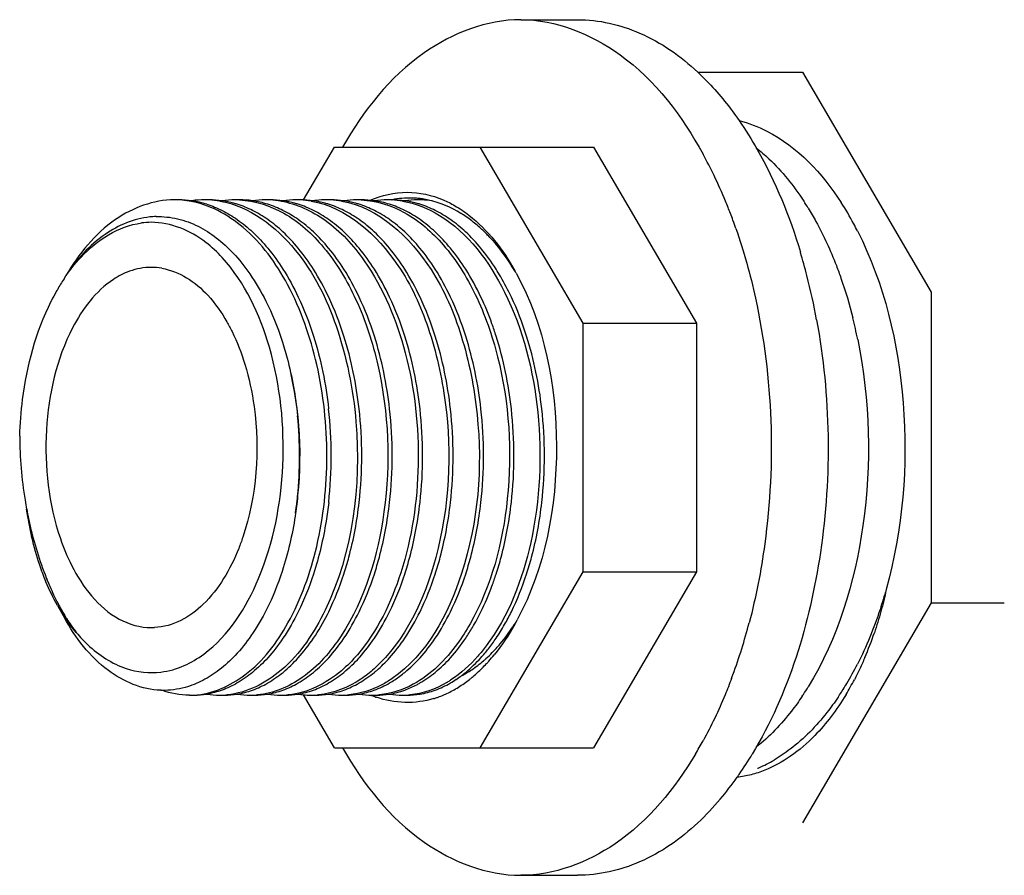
# Model space of a CAD drawing. Header units: millimetres. Extents: x 0 to 297, y 0 to 210.
# Tile 19 of 24: x 201.968 to 202.624, y 172.968 to 173.538. Entities that reach past the tile are written whole.
import ezdxf

# ---------------------------------------------------------------- set-up
doc = ezdxf.new("R2010")
doc.units = ezdxf.units.MM
doc.header["$LTSCALE"] = 16.335
doc.layers.get('0').update_dxf_attribs({"linetype": 'CONTINUOUS'})
doc.layers.add('AXES_REF', color=7, linetype='CONTINUOUS')

msp = doc.modelspace()

# ---------------------------------------------------------------- linework, layer by layer
at = {"color": 7, "linetype": 'Continuous'}
for p, q in [((202.41999, 173.5029), (202.48976, 173.5029)), ((202.48976, 173.5029), (202.57544, 173.35645)), ((202.15743, 173.41781), (202.17796, 173.4529)), ((202.17796, 173.4529), (202.35059, 173.4529)), ((202.2749, 173.4529), (202.34344, 173.33574)), ((202.35059, 173.4529), (202.41913, 173.33574)), ((202.21621, 173.4179), (202.21641, 173.41794)), ((202.21621, 173.41785), (202.21641, 173.41789)), ((202.26248, 173.40875), (202.26229, 173.40887)), ((202.26247, 173.40874), (202.26229, 173.40887)), ((202.26387, 173.40781), (202.26381, 173.40785)), ((202.26388, 173.40786), (202.26382, 173.4079)), ((202.57544, 173.35645), (202.57544, 173.14935)), ((202.34344, 173.33574), (202.34344, 173.17006)), ((202.34344, 173.33574), (202.41913, 173.33574)), ((202.41913, 173.33574), (202.41913, 173.17006)), ((202.34344, 173.17006), (202.2749, 173.0529)), ((202.34344, 173.17006), (202.41913, 173.17006)), ((202.41913, 173.17006), (202.35059, 173.0529)), ((202.57544, 173.14935), (202.48976, 173.0029)), ((202.57544, 173.14935), (202.6241, 173.14935)), ((201.99354, 173.14772), (201.99817, 173.13947)), ((202.17796, 173.0529), (202.15732, 173.08817)), ((202.17796, 173.0529), (202.35059, 173.0529))]:
    msp.add_line(p, q, dxfattribs=at)
for centre, radius, start, end in [((202.07133, 173.35758), 0.06032, 87.20207, 90.00324), ((202.07425, 173.35704), 0.06086, 81.64258, 89.9759), ((202.07133, 173.35751), 0.06039, 86.42941, 87.20227), ((202.07126, 173.35673), 0.06117, 80.46641, 86.41439), ((202.09163, 173.35711), 0.06079, 90.02202, 98.06717), ((202.07379, 173.35431), 0.06363, 72.31982, 81.58966), ((202.0916, 173.35767), 0.06023, 87.19511, 89.99864), ((202.09453, 173.3571), 0.06079, 81.81514, 89.97657), ((202.09153, 173.35668), 0.06122, 80.40339, 87.17817), ((202.1119, 173.35709), 0.06081, 90.02335, 98.24866), ((202.09419, 173.3549), 0.06303, 74.65702, 81.79789), ((202.11188, 173.35767), 0.06023, 87.19511, 89.99864), ((202.1148, 173.35711), 0.06079, 81.87917, 89.97704), ((202.13218, 173.35708), 0.06082, 90.02362, 98.31093), ((202.11435, 173.35432), 0.06361, 72.36759, 81.83105), ((202.13215, 173.35767), 0.06023, 87.19511, 89.99864), ((202.13508, 173.3571), 0.06079, 81.81737, 89.9766), ((202.13208, 173.35668), 0.06122, 80.40339, 87.17817), ((202.15245, 173.35709), 0.06081, 90.02336, 98.25095), ((202.13474, 173.35488), 0.06304, 74.59793, 81.79949), ((202.15243, 173.35767), 0.06023, 87.19511, 89.99864), ((202.15236, 173.35668), 0.06122, 80.40339, 87.17817), ((202.15535, 173.3571), 0.06079, 81.8189, 89.97659), ((202.1728, 173.3565), 0.0614, 96.29806, 98.24118), ((202.15501, 173.35487), 0.06305, 74.55574, 81.80057), ((202.17271, 173.35733), 0.06057, 90.0116, 96.3036), ((202.1727, 173.35767), 0.06023, 87.19511, 89.99864), ((202.17563, 173.35711), 0.06079, 81.8195, 89.97659), ((202.17263, 173.35668), 0.06122, 80.40339, 87.17817), ((202.193, 173.35709), 0.06081, 90.02338, 98.2532), ((202.17528, 173.35487), 0.06306, 74.53795, 81.80098), ((202.19297, 173.35767), 0.06023, 87.19511, 89.99864), ((202.1959, 173.35711), 0.06079, 81.84084, 89.97675), ((202.21328, 173.35708), 0.06082, 90.02331, 98.27366), ((202.19545, 173.35431), 0.06362, 72.36937, 81.79341), ((202.21325, 173.35767), 0.06023, 87.19511, 89.99864), ((202.21618, 173.3571), 0.06079, 81.81624, 89.97662), ((202.21318, 173.35668), 0.06122, 80.40339, 87.17817), ((202.22808, 173.35887), 0.06021, 88.60742, 101.17579), ((202.23355, 173.35709), 0.06081, 90.02336, 98.24974), ((202.21584, 173.35489), 0.06304, 74.61714, 81.79853), ((202.22803, 173.35968), 0.0594, 84.62397, 88.5396), ((202.23352, 173.35767), 0.06023, 87.19511, 89.99864), ((202.22795, 173.35892), 0.06017, 81.77087, 84.62414), ((202.23347, 173.35678), 0.06113, 81.03495, 87.18205), ((202.23647, 173.35757), 0.06033, 85.91794, 89.99591), ((202.22779, 173.35783), 0.06127, 77.77299, 81.76527), ((202.09363, 173.35276), 0.06523, 72.45728, 74.67606), ((202.13417, 173.35273), 0.06526, 72.40855, 74.61743), ((202.15444, 173.35272), 0.06528, 72.40928, 74.57572), ((202.17472, 173.35272), 0.06528, 72.42372, 74.55818), ((202.21527, 173.35274), 0.06526, 72.4092, 74.63644), ((202.21017, 173.34107), 0.07801, 57.65031, 63.36736), ((202.06075, 173.3515), 0.05526, 91.57522, 95.86707), ((202.2068, 173.33566), 0.08439, 54.93401, 57.68305), ((202.22011, 173.34042), 0.08039, 57.06725, 58.20053), ((202.21806, 173.3373), 0.08413, 53.79552, 56.99689), ((202.21302, 173.33053), 0.09257, 48.11378, 53.75262), ((202.05614, 173.35122), 0.05168, 90.01768, 97.44528), ((202.20586, 173.32249), 0.10334, 44.12766, 48.13701), ((202.19964, 173.3164), 0.11204, 41.8439, 44.14816), ((202.1523, 173.28702), 0.15798, 30.22041, 32.3914), ((202.11099, 173.29059), 0.13545, 146.55406, 150.1392), ((202.13755, 173.27861), 0.17496, 25.20743, 30.17054), ((202.15334, 173.28927), 0.16613, 28.69497, 29.31997), ((202.1245, 173.28287), 0.15101, 150.69865, 153.27604), ((202.11842, 173.28623), 0.14406, 150.10895, 150.68307), ((202.09296, 173.26719), 0.20182, 19.74441, 25.20925), ((202.12998, 173.28006), 0.15717, 153.26005, 153.46041), ((202.07341, 173.25995), 0.22267, 17.56711, 19.79795), ((201.88705, 173.2469), 0.26778, 354.29652, 5.82045), ((201.89654, 173.24745), 0.2794, 353.60604, 6.42946), ((201.9168, 173.24745), 0.27942, 353.6122, 6.41819), ((201.93707, 173.24745), 0.27942, 353.61336, 6.41479), ((201.95734, 173.24745), 0.27943, 353.6131, 6.41055), ((201.97762, 173.24745), 0.27942, 353.58915, 6.38473), ((201.99788, 173.24745), 0.27943, 353.61318, 6.41007), ((202.01816, 173.24745), 0.27943, 353.61285, 6.41117), ((202.03844, 173.24745), 0.27942, 353.61105, 6.41398), ((202.41049, 173.29271), 0.44484, 189.69434, 190.48478), ((202.09066, 173.23193), 0.20508, 339.65028, 342.01046), ((202.34108, 173.31066), 0.38324, 202.50941, 203.0782), ((202.13778, 173.22376), 0.16215, 202.9877, 207.33273), ((202.1277, 173.21869), 0.15086, 207.3782, 207.87858), ((202.0989, 173.20676), 0.12077, 209.26445, 213.75311), ((202.12008, 173.21456), 0.1422, 207.84595, 211.63613), ((202.02575, 173.21655), 0.16548, 333.11328, 333.77483), ((202.13486, 173.2126), 0.15679, 329.46441, 333.82523), ((202.15336, 173.21353), 0.15879, 330.33585, 333.80229), ((202.09082, 173.20149), 0.11113, 213.80777, 214.44106), ((202.11286, 173.21021), 0.13377, 211.66986, 212.13357), ((202.10422, 173.20461), 0.12348, 212.06777, 217.41586), ((202.18331, 173.20807), 0.13584, 327.03585, 327.59296), ((202.18088, 173.20961), 0.13872, 327.59411, 328.47989), ((202.15212, 173.21719), 0.16752, 330.686, 331.81792), ((202.14987, 173.2038), 0.13938, 325.99778, 329.44672), ((202.1685, 173.20485), 0.14134, 326.0198, 330.35294), ((202.18486, 173.20706), 0.134, 326.65335, 327.03545), ((202.31705, 173.20461), 0.23297, 336.85376, 341.17884), ((202.07523, 173.19952), 0.13164, 325.72429, 325.96743), ((202.18241, 173.19551), 0.12459, 322.04205, 326.00896), ((202.20943, 173.18831), 0.10306, 315.63669, 319.99365), ((202.19301, 173.18724), 0.11113, 317.97896, 322.04126), ((202.21672, 173.18121), 0.09288, 312.04043, 315.62056), ((202.11625, 173.18343), 0.10537, 317.93421, 318.26599), ((202.22055, 173.17702), 0.0872, 310.65711, 312.01644), ((202.19653, 173.18607), 0.11316, 317.00273, 318.19229), ((202.19199, 173.19008), 0.11922, 318.20595, 320.84626), ((202.15031, 173.16933), 0.08563, 309.34973, 310.71138), ((202.17478, 173.16409), 0.07892, 303.38907, 309.40794), ((202.21347, 173.16646), 0.08193, 306.83896, 309.35145), ((202.23254, 173.16029), 0.06658, 296.83551, 300.08223), ((202.23045, 173.16388), 0.07073, 300.08516, 303.42548), ((202.20681, 173.17576), 0.09859, 311.87302, 312.3671), ((202.2023, 173.18059), 0.1052, 312.41253, 317.04372), ((202.17893, 173.15791), 0.07147, 300.02873, 303.33806), ((202.20093, 173.15494), 0.06804, 297.92471, 300.01324), ((202.21666, 173.15768), 0.07121, 300.4673, 302.45945), ((202.21564, 173.15929), 0.07312, 302.45371, 303.12721), ((202.21934, 173.15813), 0.07173, 300.02834, 303.70972), ((202.21644, 173.16249), 0.07698, 303.70617, 306.84432), ((202.2159, 173.16456), 0.08417, 302.09418, 308.20135), ((202.21166, 173.17009), 0.09113, 308.14482, 309.55303), ((202.209, 173.17329), 0.09529, 309.56013, 311.88326), ((202.35615, 173.1861), 0.18967, 328.97556, 332.39792), ((202.06422, 173.14422), 0.0531, 267.95346, 268.80365), ((202.22095, 173.15651), 0.07466, 295.3466, 302.09234), ((202.08146, 173.14059), 0.05269, 270.00166, 273.20519), ((202.08438, 173.14122), 0.05333, 270.03345, 279.3226), ((202.10177, 173.14125), 0.05335, 260.55549, 269.96586), ((202.10174, 173.14061), 0.05271, 270.00161, 273.20481), ((202.10172, 173.14099), 0.05309, 273.204, 275.30177), ((202.10466, 173.14123), 0.05333, 270.03352, 279.34532), ((202.12205, 173.14124), 0.05334, 260.57821, 269.96596), ((202.12201, 173.14061), 0.05271, 270.00161, 273.20481), ((202.12493, 173.14123), 0.05333, 270.0334, 279.33304), ((202.12199, 173.14099), 0.05309, 273.204, 275.30177), ((202.14232, 173.14124), 0.05335, 260.56646, 269.96597), ((202.14229, 173.14061), 0.05271, 270.00161, 273.20481), ((202.14227, 173.14099), 0.05309, 273.204, 275.30177), ((202.14521, 173.14123), 0.05333, 270.03343, 279.33546), ((202.16266, 173.14172), 0.05383, 260.582, 264.30621), ((202.16257, 173.14082), 0.05292, 264.30667, 269.99089), ((202.16256, 173.14061), 0.05271, 270.00161, 273.20481), ((202.16548, 173.14123), 0.05333, 270.03342, 279.33727), ((202.16254, 173.14099), 0.05309, 273.204, 275.30177), ((202.18287, 173.14124), 0.05335, 260.57083, 269.96601), ((202.18284, 173.14061), 0.05271, 270.00161, 273.20481), ((202.18282, 173.14099), 0.05309, 273.204, 275.30177), ((202.18576, 173.14121), 0.05332, 270.0324, 279.23511), ((202.20314, 173.14126), 0.05336, 260.47265, 269.96631), ((202.22898, 173.1504), 0.06788, 247.12534, 247.5344), ((202.22854, 173.14933), 0.06673, 247.52898, 249.86086), ((202.20311, 173.14061), 0.05271, 270.00161, 273.20481), ((202.22818, 173.14836), 0.06569, 249.86632, 250.12848), ((202.20603, 173.14123), 0.05333, 270.03338, 279.33253), ((202.20309, 173.14099), 0.05309, 273.204, 275.30177), ((202.22342, 173.14124), 0.05335, 260.56594, 269.96596), ((202.22339, 173.14061), 0.05271, 270.00161, 273.20481), ((202.22337, 173.14099), 0.05309, 273.204, 275.30177), ((202.22631, 173.14123), 0.05333, 270.03338, 279.3295), ((202.22523, 173.14676), 0.064, 287.31422, 288.1127), ((202.22494, 173.14762), 0.06491, 288.11519, 289.9441), ((202.22424, 173.14954), 0.06696, 289.95354, 293.40303), ((202.22327, 173.1518), 0.06941, 293.39585, 295.28238)]:
    msp.add_arc(centre, radius, start, end, dxfattribs=at)
at = {"color": 9, "linetype": 'Continuous'}
for centre, radius, start, end in [((201.92311, 173.24539), 0.23187, 351.01147, 351.13251), ((202.14017, 173.22716), 0.16569, 201.73299, 203.75376)]:
    msp.add_arc(centre, radius, start, end, dxfattribs=at)
at = {"color": 7, "linetype": 'Continuous'}
for points, knots in [([(202.07133, 173.4179), (202.0576, 173.4179), (202.02713, 173.40633), (202.00771, 173.38175), (201.99926, 173.36745)], [0, 0, 0, 0, 0.452522, 1, 1, 1, 1]), ([(202.11482, 173.41783), (202.12505, 173.41733), (202.14683, 173.41028), (202.17359, 173.38578), (202.19455, 173.35045), (202.21353, 173.29149), (202.21667, 173.2132), (202.19841, 173.15184), (202.18245, 173.12746)], [0, 0, 0, 0, 0.090922, 0.19472, 0.315783, 0.451903, 0.741195, 1, 1, 1, 1]), ([(202.19592, 173.41783), (202.20584, 173.41734), (202.2269, 173.41072), (202.2531, 173.38757), (202.27394, 173.354), (202.29348, 173.29746), (202.29831, 173.22102), (202.28261, 173.16055), (202.26835, 173.13536)], [0, 0, 0, 0, 0.090579, 0.193402, 0.312907, 0.447379, 0.735787, 1, 1, 1, 1]), ([(202.22643, 173.4229), (202.2346, 173.4229), (202.2458, 173.42043), (202.25568, 173.41544), (202.25818, 173.414)], [0, 0, 0, 0, 0.738877, 1, 1, 1, 1]), ([(202.08441, 173.08798), (202.09658, 173.08866), (202.12316, 173.10054), (202.15087, 173.13775), (202.16891, 173.18851), (202.17514, 173.24744), (202.16883, 173.30709), (202.1504, 173.35997), (202.12182, 173.40001), (202.09451, 173.41486), (202.08139, 173.41706)], [0, 0, 0, 0, 0.090835, 0.202454, 0.33763, 0.487999, 0.640336, 0.781116, 0.900916, 1, 1, 1, 1]), ([(202.10174, 173.41704), (202.12142, 173.41372), (202.1557, 173.38737), (202.18245, 173.3322), (202.19887, 173.25013), (202.19022, 173.18271), (202.17181, 173.14459)], [0, 0, 0, 0, 0.193411, 0.378791, 0.589779, 1, 1, 1, 1]), ([(202.14229, 173.41704), (202.15289, 173.41525), (202.17485, 173.40507), (202.20593, 173.37071), (202.2291, 173.31417), (202.2369, 173.24216), (202.22671, 173.17232), (202.20671, 173.13049), (202.19329, 173.11485)], [0, 0, 0, 0, 0.093043, 0.20116, 0.394621, 0.610894, 0.821552, 1, 1, 1, 1]), ([(202.16256, 173.41704), (202.1862, 173.41305), (202.21941, 173.38275), (202.24243, 173.33171), (202.25724, 173.26574), (202.25319, 173.18511), (202.2255, 173.12433), (202.20449, 173.10554)], [0, 0, 0, 0, 0.20127, 0.330586, 0.47352, 0.763283, 1, 1, 1, 1]), ([(202.18284, 173.41704), (202.20749, 173.41288), (202.24179, 173.38024), (202.26454, 173.32635), (202.27809, 173.25741), (202.27172, 173.17554), (202.23948, 173.11477), (202.21645, 173.09899)], [0, 0, 0, 0, 0.204258, 0.336402, 0.481924, 0.771944, 1, 1, 1, 1]), ([(202.0551, 173.40646), (202.04448, 173.40537), (202.02196, 173.39583), (202.00627, 173.37789), (201.99927, 173.36743)], [0, 0, 0, 0, 0.458914, 1, 1, 1, 1]), ([(202.24805, 173.40755), (202.26705, 173.39589), (202.29854, 173.35313), (202.31759, 173.27552), (202.31393, 173.19293), (202.29409, 173.14069), (202.27907, 173.12068)], [0, 0, 0, 0, 0.214474, 0.480968, 0.759329, 1, 1, 1, 1]), ([(201.99797, 173.36524), (202.00137, 173.37038), (202.01428, 173.38741), (202.03422, 173.40048), (202.04944, 173.40246)], [0, 0, 0, 0, 0.286227, 1, 1, 1, 1]), ([(202.10331, 173.37937), (202.09995, 173.38303), (202.08706, 173.39531), (202.069, 173.4029), (202.05612, 173.4029)], [0, 0, 0, 0, 0.278492, 1, 1, 1, 1]), ([(202.09097, 173.11523), (202.10765, 173.12757), (202.13375, 173.16912), (202.14738, 173.24153), (202.13991, 173.31663), (202.1185, 173.36281), (202.10331, 173.37937)], [0, 0, 0, 0, 0.217624, 0.487082, 0.764283, 1, 1, 1, 1]), ([(202.29906, 173.36904), (202.318, 173.33444), (202.33355, 173.2537), (202.31845, 173.17293), (202.29977, 173.13808)], [0, 0, 0, 0, 0.499354, 1, 1, 1, 1]), ([(201.96848, 173.2605), (201.96872, 173.26864), (201.97111, 173.29938), (201.97923, 173.32997), (201.98937, 173.35029)], [0, 0, 0, 0, 0.263901, 1, 1, 1, 1]), ([(202.14297, 173.32447), (202.14427, 173.3205), (202.14913, 173.30401), (202.15214, 173.28699), (202.15346, 173.27406)], [0, 0, 0, 0, 0.243216, 1, 1, 1, 1]), ([(202.15351, 173.22029), (202.15307, 173.21593), (202.15095, 173.19906), (202.14712, 173.18238), (202.14319, 173.17038)], [0, 0, 0, 0, 0.257408, 1, 1, 1, 1]), ([(202.1742, 173.21633), (202.17373, 173.21217), (202.17153, 173.19604), (202.1678, 173.1801), (202.16406, 173.1686)], [0, 0, 0, 0, 0.257405, 1, 1, 1, 1]), ([(202.18434, 173.1686), (202.18555, 173.17235), (202.19016, 173.18798), (202.1931, 173.20409), (202.19448, 173.21636)], [0, 0, 0, 0, 0.242005, 1, 1, 1, 1]), ([(202.20461, 173.16859), (202.20583, 173.17234), (202.21043, 173.18798), (202.21337, 173.20409), (202.21476, 173.21637)], [0, 0, 0, 0, 0.242002, 1, 1, 1, 1]), ([(202.22488, 173.16859), (202.2261, 173.17234), (202.23071, 173.18798), (202.23365, 173.20409), (202.23503, 173.21637)], [0, 0, 0, 0, 0.241997, 1, 1, 1, 1]), ([(202.24516, 173.16859), (202.24637, 173.17233), (202.25097, 173.18793), (202.25391, 173.20401), (202.25529, 173.21625)], [0, 0, 0, 0, 0.242008, 1, 1, 1, 1]), ([(202.26542, 173.16855), (202.26664, 173.17231), (202.27125, 173.18796), (202.27419, 173.20408), (202.27558, 173.21637)], [0, 0, 0, 0, 0.24199, 1, 1, 1, 1]), ([(202.28571, 173.16859), (202.28693, 173.17234), (202.29153, 173.18798), (202.29447, 173.20409), (202.29585, 173.21636)], [0, 0, 0, 0, 0.242002, 1, 1, 1, 1]), ([(202.30599, 173.1686), (202.3072, 173.17235), (202.31181, 173.18798), (202.31474, 173.20409), (202.31613, 173.21636)], [0, 0, 0, 0, 0.242005, 1, 1, 1, 1]), ([(201.98594, 173.16347), (201.98443, 173.16713), (201.97862, 173.18278), (201.97491, 173.19917), (201.97307, 173.21176)], [0, 0, 0, 0, 0.23721, 1, 1, 1, 1]), ([(201.97308, 173.21176), (201.97386, 173.20753), (201.97724, 173.19126), (201.98233, 173.17533), (201.98704, 173.16394)], [0, 0, 0, 0, 0.258704, 1, 1, 1, 1]), ([(202.54549, 173.15824), (202.54444, 173.15333), (202.54208, 173.14365), (202.53915, 173.13412), (202.53756, 173.12945)], [0, 0, 0, 0, 0.504598, 1, 1, 1, 1]), ([(202.17181, 173.14459), (202.16462, 173.12972), (202.14808, 173.1041), (202.11975, 173.08934), (202.10662, 173.08813)], [0, 0, 0, 0, 0.556184, 1, 1, 1, 1]), ([(202.06232, 173.09115), (202.04992, 173.0916), (202.02263, 173.10332), (202.00564, 173.12618), (201.99817, 173.13947)], [0, 0, 0, 0, 0.448814, 1, 1, 1, 1]), ([(202.26835, 173.13536), (202.26581, 173.13087), (202.2559, 173.11523), (202.24219, 173.10151), (202.23042, 173.09513)], [0, 0, 0, 0, 0.278102, 1, 1, 1, 1]), ([(202.00615, 173.12959), (202.00856, 173.12673), (202.01794, 173.11672), (202.02987, 173.10882), (202.03935, 173.10566)], [0, 0, 0, 0, 0.272369, 1, 1, 1, 1]), ([(202.18245, 173.12746), (202.17551, 173.11687), (202.16003, 173.09873), (202.13746, 173.08911), (202.1269, 173.08813)], [0, 0, 0, 0, 0.544002, 1, 1, 1, 1]), ([(202.27907, 173.12068), (202.27732, 173.11835), (202.27047, 173.10988), (202.26229, 173.10242), (202.2556, 173.09806)], [0, 0, 0, 0, 0.266729, 1, 1, 1, 1]), ([(202.19329, 173.11485), (202.19002, 173.11103), (202.17749, 173.09818), (202.16009, 173.08932), (202.14717, 173.08813)], [0, 0, 0, 0, 0.279224, 1, 1, 1, 1]), ([(202.53126, 173.11304), (202.53017, 173.1105), (202.52793, 173.10551), (202.52549, 173.10062), (202.52424, 173.09822)], [0, 0, 0, 0, 0.504684, 1, 1, 1, 1]), ([(202.20449, 173.10554), (202.20171, 173.10306), (202.19093, 173.09451), (202.17745, 173.08905), (202.16745, 173.08813)], [0, 0, 0, 0, 0.270672, 1, 1, 1, 1]), ([(202.21645, 173.09899), (202.21421, 173.09746), (202.20542, 173.09209), (202.19527, 173.08883), (202.18772, 173.08813)], [0, 0, 0, 0, 0.263651, 1, 1, 1, 1]), ([(202.51869, 173.08834), (202.51564, 173.08328), (202.50923, 173.07372), (202.50176, 173.06497), (202.49787, 173.06099)], [0, 0, 0, 0, 0.515371, 1, 1, 1, 1]), ([(202.49787, 173.06099), (202.49294, 173.05594), (202.48264, 173.04701), (202.47071, 173.04035), (202.4647, 173.03793)], [0, 0, 0, 0, 0.521839, 1, 1, 1, 1]), ([(202.4647, 173.03793), (202.46319, 173.03731), (202.46015, 173.0362), (202.45704, 173.03529), (202.45548, 173.03489)], [0, 0, 0, 0, 0.504533, 1, 1, 1, 1]), ([(202.45548, 173.03489), (202.45395, 173.0345), (202.45086, 173.03383), (202.44774, 173.03338), (202.44618, 173.03322)], [0, 0, 0, 0, 0.503337, 1, 1, 1, 1])]:
    msp.add_open_spline(points, degree=3, knots=knots, dxfattribs=at)
for points in [[(202.2018, 173.4176), (202.2095, 173.42097), (202.21803, 173.4229), (202.22643, 173.4229)], [(202.26229, 173.40887), (202.25568, 173.41294), (202.24835, 173.41607), (202.24077, 173.41771)], [(202.09312, 173.41493), (202.09657, 173.41383), (202.09994, 173.41245), (202.10318, 173.41083)], [(202.10318, 173.41083), (202.10672, 173.40906), (202.11012, 173.40701), (202.11336, 173.40473)], [(202.12349, 173.41081), (202.12021, 173.41245), (202.11679, 173.41386), (202.11329, 173.41496)], [(202.13363, 173.40473), (202.13041, 173.407), (202.12702, 173.40905), (202.12349, 173.41081)], [(202.14377, 173.41081), (202.1405, 173.41244), (202.1371, 173.41384), (202.13362, 173.41495)], [(202.15391, 173.40473), (202.15068, 173.407), (202.14729, 173.40905), (202.14377, 173.41081)], [(202.16405, 173.41081), (202.16078, 173.41244), (202.15738, 173.41384), (202.15389, 173.41495)], [(202.17417, 173.40475), (202.17095, 173.407), (202.16756, 173.40905), (202.16405, 173.41081)], [(202.18431, 173.41082), (202.18104, 173.41245), (202.17765, 173.41384), (202.17417, 173.41495)], [(202.19446, 173.40473), (202.19123, 173.407), (202.18784, 173.40905), (202.18431, 173.41082)], [(202.2046, 173.41081), (202.20132, 173.41245), (202.19792, 173.41385), (202.19443, 173.41495)], [(202.21474, 173.40473), (202.21151, 173.40699), (202.20812, 173.40904), (202.2046, 173.41081)], [(202.22487, 173.41081), (202.2216, 173.41244), (202.2182, 173.41384), (202.21472, 173.41495)], [(202.22339, 173.41704), (202.23207, 173.41558), (202.24054, 173.41216), (202.24805, 173.40755)], [(202.23501, 173.40473), (202.23179, 173.40699), (202.2284, 173.40904), (202.22487, 173.41081)], [(202.24514, 173.41081), (202.24188, 173.41244), (202.23848, 173.41384), (202.23499, 173.41495)], [(202.25818, 173.414), (202.26145, 173.41212), (202.26459, 173.40999), (202.26757, 173.40767)], [(202.05923, 173.40673), (202.06404, 173.40686), (202.0689, 173.40635), (202.07358, 173.40525)], [(202.07358, 173.40525), (202.0783, 173.40414), (202.0829, 173.40243), (202.08724, 173.40026)], [(202.11336, 173.40473), (202.11692, 173.40223), (202.12031, 173.39946), (202.12349, 173.39649)], [(202.14376, 173.3965), (202.14058, 173.39946), (202.1372, 173.40224), (202.13363, 173.40473)], [(202.16403, 173.3965), (202.16085, 173.39947), (202.15747, 173.40224), (202.15391, 173.40473)], [(202.18431, 173.39649), (202.18112, 173.39947), (202.17774, 173.40224), (202.17417, 173.40475)], [(202.20459, 173.39649), (202.20141, 173.39946), (202.19803, 173.40223), (202.19446, 173.40473)], [(202.22487, 173.39649), (202.22168, 173.39946), (202.2183, 173.40223), (202.21474, 173.40473)], [(202.24514, 173.39649), (202.24196, 173.39946), (202.23858, 173.40223), (202.23501, 173.40473)], [(202.26541, 173.39649), (202.26223, 173.39946), (202.25885, 173.40223), (202.25529, 173.40473)], [(202.26757, 173.40767), (202.27391, 173.40275), (202.27961, 173.39695), (202.28466, 173.39072)], [(202.08724, 173.40026), (202.0915, 173.39813), (202.09555, 173.39554), (202.09933, 173.39264)], [(202.09933, 173.39264), (202.10339, 173.38953), (202.10717, 173.38604), (202.11067, 173.38231)], [(202.12349, 173.39649), (202.12711, 173.39312), (202.13049, 173.38949), (202.13364, 173.38568)], [(202.15392, 173.38567), (202.15077, 173.38948), (202.14738, 173.39312), (202.14376, 173.3965)], [(202.17418, 173.38568), (202.17103, 173.3895), (202.16765, 173.39313), (202.16403, 173.3965)], [(202.19446, 173.38569), (202.19131, 173.38949), (202.18793, 173.39313), (202.18431, 173.39649)], [(202.21473, 173.38569), (202.21158, 173.38949), (202.2082, 173.39313), (202.20459, 173.39649)], [(202.235, 173.38569), (202.23186, 173.38949), (202.22848, 173.39312), (202.22487, 173.39649)], [(202.25528, 173.38569), (202.25213, 173.38949), (202.24875, 173.39312), (202.24514, 173.39649)], [(202.27555, 173.38569), (202.27241, 173.38949), (202.26903, 173.39313), (202.26541, 173.39649)], [(202.29811, 173.37061), (202.29375, 173.37787), (202.28877, 173.38483), (202.28311, 173.39114)], [(202.13364, 173.38568), (202.13731, 173.38124), (202.14068, 173.37653), (202.14377, 173.37167)], [(202.16406, 173.37163), (202.16097, 173.37651), (202.15759, 173.38122), (202.15392, 173.38567)], [(202.18434, 173.37163), (202.18124, 173.37651), (202.17786, 173.38123), (202.17418, 173.38568)], [(202.20461, 173.37164), (202.20151, 173.37651), (202.19814, 173.38123), (202.19446, 173.38569)], [(202.22488, 173.37164), (202.22179, 173.37651), (202.21841, 173.38123), (202.21473, 173.38569)], [(202.24516, 173.37164), (202.24206, 173.37651), (202.23869, 173.38123), (202.235, 173.38569)], [(202.26543, 173.37164), (202.26234, 173.37651), (202.25896, 173.38123), (202.25528, 173.38569)], [(202.2857, 173.37165), (202.28261, 173.37652), (202.27923, 173.38123), (202.27555, 173.38569)], [(202.28466, 173.39072), (202.28974, 173.38445), (202.29423, 173.37766), (202.29818, 173.37062)], [(202.11067, 173.38231), (202.11467, 173.37805), (202.11832, 173.37345), (202.12164, 173.36865)], [(202.14377, 173.37167), (202.14754, 173.36572), (202.15092, 173.3595), (202.15392, 173.35313)], [(202.1742, 173.35312), (202.1712, 173.35948), (202.16783, 173.36569), (202.16406, 173.37163)], [(202.19448, 173.35312), (202.19147, 173.35948), (202.18811, 173.36569), (202.18434, 173.37163)], [(202.21475, 173.35312), (202.21175, 173.35948), (202.20838, 173.36569), (202.20461, 173.37164)], [(202.23503, 173.35312), (202.23202, 173.35948), (202.22866, 173.36569), (202.22488, 173.37164)], [(202.2553, 173.35312), (202.2523, 173.35948), (202.24893, 173.36569), (202.24516, 173.37164)], [(202.27556, 173.35315), (202.27256, 173.3595), (202.2692, 173.3657), (202.26543, 173.37164)], [(202.12164, 173.36865), (202.12566, 173.36284), (202.12923, 173.35671), (202.13239, 173.35039)], [(202.15392, 173.35313), (202.15789, 173.34472), (202.16125, 173.336), (202.16406, 173.32713)], [(202.18432, 173.32715), (202.18152, 173.33601), (202.17817, 173.34472), (202.1742, 173.35312)], [(202.2046, 173.32715), (202.20179, 173.33601), (202.19844, 173.34472), (202.19448, 173.35312)], [(202.22487, 173.32716), (202.22206, 173.33602), (202.21872, 173.34472), (202.21475, 173.35312)], [(202.24515, 173.32715), (202.24234, 173.33601), (202.23899, 173.34472), (202.23503, 173.35312)], [(202.26543, 173.32712), (202.26263, 173.33599), (202.25927, 173.34471), (202.2553, 173.35312)], [(202.30597, 173.32716), (202.30316, 173.33601), (202.29982, 173.34472), (202.29585, 173.35312)], [(202.13239, 173.35039), (202.13656, 173.34205), (202.14006, 173.33334), (202.14297, 173.32447)], [(202.16406, 173.32713), (202.16903, 173.31142), (202.17234, 173.29511), (202.17418, 173.27874)], [(202.19446, 173.27868), (202.19262, 173.29508), (202.18931, 173.31141), (202.18432, 173.32715)], [(202.21474, 173.27867), (202.2129, 173.29508), (202.20958, 173.31141), (202.2046, 173.32715)], [(202.23502, 173.27865), (202.23318, 173.29507), (202.22986, 173.31141), (202.22487, 173.32716)], [(202.25531, 173.27852), (202.25347, 173.29498), (202.25015, 173.31137), (202.24515, 173.32715)], [(202.27557, 173.27865), (202.27373, 173.29505), (202.27041, 173.31138), (202.26543, 173.32712)], [(202.29584, 173.27865), (202.294, 173.29507), (202.29068, 173.31141), (202.28569, 173.32716)], [(202.31611, 173.27866), (202.31427, 173.29507), (202.31096, 173.31141), (202.30597, 173.32716)], [(201.96848, 173.2605), (201.96844, 173.24622), (201.96958, 173.23188), (201.972, 173.2178)], [(202.14319, 173.17038), (202.14036, 173.16171), (202.13694, 173.15321), (202.13285, 173.14506)], [(202.16406, 173.1686), (202.16127, 173.16), (202.15791, 173.15154), (202.15392, 173.14342)], [(202.17419, 173.14343), (202.17819, 173.15154), (202.18154, 173.15999), (202.18434, 173.1686)], [(202.19447, 173.14343), (202.19846, 173.15154), (202.20181, 173.15999), (202.20461, 173.16859)], [(202.21474, 173.14343), (202.21874, 173.15154), (202.22209, 173.15999), (202.22488, 173.16859)], [(202.23501, 173.14343), (202.23901, 173.15154), (202.24236, 173.15999), (202.24516, 173.16859)], [(202.25529, 173.14343), (202.25928, 173.15153), (202.26263, 173.15997), (202.26542, 173.16855)], [(202.29584, 173.14343), (202.29984, 173.15154), (202.30319, 173.15999), (202.30599, 173.1686)], [(201.99354, 173.14772), (201.99069, 173.1528), (201.98817, 173.15809), (201.98594, 173.16347)], [(202.27557, 173.14344), (202.27832, 173.14903), (202.28077, 173.15478), (202.28294, 173.16062)], [(202.13285, 173.14506), (202.1298, 173.13897), (202.12635, 173.13305), (202.12246, 173.12745)], [(202.15392, 173.14342), (202.15092, 173.13735), (202.14755, 173.13144), (202.14376, 173.12583)], [(202.16405, 173.12585), (202.16748, 173.13093), (202.17057, 173.13625), (202.17334, 173.14172)], [(202.18433, 173.12585), (202.18811, 173.13146), (202.19148, 173.13736), (202.19447, 173.14343)], [(202.2046, 173.12585), (202.20839, 173.13146), (202.21175, 173.13736), (202.21474, 173.14343)], [(202.22488, 173.12585), (202.22866, 173.13146), (202.23203, 173.13736), (202.23501, 173.14343)], [(202.24515, 173.12585), (202.24894, 173.13146), (202.2523, 173.13736), (202.25529, 173.14343)], [(202.00615, 173.12959), (202.00365, 173.13246), (202.00133, 173.1355), (201.99918, 173.13864)], [(202.29818, 173.13517), (202.29417, 173.12803), (202.28961, 173.12116), (202.28444, 173.11481)], [(202.28837, 173.12206), (202.2914, 173.12566), (202.29421, 173.12947), (202.29679, 173.1334)], [(202.12246, 173.12745), (202.11927, 173.12286), (202.11577, 173.11846), (202.11193, 173.11439)], [(202.14376, 173.12583), (202.14069, 173.12128), (202.13733, 173.11692), (202.13365, 173.11284)], [(202.1539, 173.11281), (202.15759, 173.1169), (202.16097, 173.12129), (202.16405, 173.12585)], [(202.1742, 173.11284), (202.17776, 173.11678), (202.18102, 173.121), (202.18401, 173.12539)], [(202.19488, 173.11329), (202.1984, 173.11724), (202.20164, 173.12146), (202.2046, 173.12585)], [(202.21475, 173.11284), (202.21843, 173.11692), (202.2218, 173.12129), (202.22488, 173.12585)], [(202.23502, 173.11284), (202.23871, 173.11692), (202.24207, 173.1213), (202.24515, 173.12585)], [(202.2553, 173.11284), (202.25898, 173.11692), (202.26235, 173.1213), (202.26543, 173.12585)], [(202.07791, 173.1076), (202.08253, 173.10962), (202.08692, 173.11223), (202.09097, 173.11523)], [(202.11193, 173.11439), (202.10866, 173.11091), (202.10512, 173.10765), (202.10133, 173.10474)], [(202.13365, 173.11284), (202.13051, 173.10936), (202.12713, 173.10608), (202.1235, 173.10311)], [(202.14378, 173.10311), (202.1474, 173.10607), (202.15077, 173.10935), (202.1539, 173.11281)], [(202.16406, 173.10311), (202.16768, 173.10608), (202.17106, 173.10936), (202.1742, 173.11284)], [(202.18433, 173.10311), (202.18795, 173.10608), (202.19133, 173.10936), (202.19447, 173.11284)], [(202.20617, 173.10442), (202.2092, 173.10704), (202.21206, 173.10986), (202.21475, 173.11284)], [(202.22488, 173.10311), (202.2285, 173.10608), (202.23189, 173.10936), (202.23502, 173.11284)], [(202.24515, 173.10311), (202.24878, 173.10608), (202.25216, 173.10936), (202.2553, 173.11284)], [(202.26542, 173.10311), (202.26905, 173.10608), (202.27244, 173.10936), (202.27558, 173.11284)], [(202.26942, 173.10485), (202.27219, 173.10668), (202.27485, 173.1087), (202.27737, 173.11086)], [(202.03935, 173.10566), (202.04671, 173.10322), (202.05479, 173.10234), (202.06248, 173.10329)], [(202.06248, 173.10329), (202.06778, 173.10395), (202.07302, 173.10545), (202.07791, 173.1076)], [(202.10133, 173.10474), (202.09789, 173.10209), (202.09422, 173.09971), (202.09036, 173.09771)], [(202.1235, 173.10311), (202.1203, 173.10049), (202.1169, 173.09809), (202.11332, 173.09602)], [(202.1336, 173.09603), (202.13718, 173.09809), (202.14058, 173.10049), (202.14378, 173.10311)], [(202.15387, 173.09603), (202.15745, 173.09809), (202.16086, 173.10049), (202.16406, 173.10311)], [(202.17416, 173.09604), (202.17774, 173.0981), (202.18114, 173.1005), (202.18433, 173.10311)], [(202.19442, 173.09603), (202.19801, 173.0981), (202.20141, 173.10049), (202.20461, 173.10311)], [(202.23497, 173.09602), (202.23855, 173.09809), (202.24195, 173.10049), (202.24515, 173.10311)], [(202.09036, 173.09771), (202.0866, 173.09578), (202.08263, 173.09419), (202.07856, 173.09307)], [(202.11332, 173.09602), (202.11009, 173.09416), (202.10669, 173.09255), (202.10318, 173.09127)], [(202.12345, 173.09127), (202.12696, 173.09255), (202.13036, 173.09416), (202.1336, 173.09603)], [(202.14373, 173.09127), (202.14724, 173.09255), (202.15064, 173.09416), (202.15387, 173.09603)], [(202.164, 173.09127), (202.16752, 173.09255), (202.17093, 173.09416), (202.17416, 173.09604)], [(202.18431, 173.09128), (202.18781, 173.09256), (202.1912, 173.09416), (202.19442, 173.09603)], [(202.20455, 173.09127), (202.20806, 173.09255), (202.21146, 173.09416), (202.2147, 173.09603)], [(202.25277, 173.0963), (202.24535, 173.09194), (202.23684, 173.08892), (202.22827, 173.08813)], [(202.2451, 173.09127), (202.24861, 173.09254), (202.25201, 173.09416), (202.25524, 173.09602)], [(202.07856, 173.09307), (202.07355, 173.0917), (202.0683, 173.09102), (202.06311, 173.09113)], [(202.08147, 173.0879), (202.07525, 173.0879), (202.06896, 173.08905), (202.06311, 173.09113)], [(202.10318, 173.09127), (202.09989, 173.09008), (202.09648, 173.08917), (202.09302, 173.0886)], [(202.11332, 173.08861), (202.11676, 173.08917), (202.12017, 173.09008), (202.12345, 173.09127)], [(202.13358, 173.0886), (202.13703, 173.08917), (202.14044, 173.09008), (202.14373, 173.09127)], [(202.15386, 173.08861), (202.15731, 173.08917), (202.16072, 173.09008), (202.164, 173.09127)], [(202.17414, 173.08861), (202.1776, 173.08917), (202.18101, 173.09008), (202.18431, 173.09128)], [(202.19432, 173.08859), (202.1978, 173.08915), (202.20124, 173.09007), (202.20455, 173.09127)], [(202.23042, 173.09513), (202.22353, 173.0914), (202.21579, 173.08885), (202.208, 173.08813)], [(202.21468, 173.0886), (202.21813, 173.08917), (202.22154, 173.09008), (202.22482, 173.09127)], [(202.22482, 173.09127), (202.22756, 173.09226), (202.23023, 173.09346), (202.2328, 173.09482)], [(202.23495, 173.0886), (202.2384, 173.08917), (202.24181, 173.09008), (202.2451, 173.09127)], [(202.24428, 173.08566), (202.23204, 173.08185), (202.2179, 173.08222), (202.20585, 173.08658)]]:
    msp.add_open_spline(points, degree=3, dxfattribs=at)
at = {"color": 9, "linetype": 'Continuous'}
msp.add_open_spline([(202.1522, 173.20964), (202.15692, 173.2399), (202.15591, 173.2716), (202.14915, 173.30146)], degree=3, dxfattribs=at)
at = {"layer": 'AXES_REF', "color": 7, "linetype": 'Continuous'}
for p, q in [((202.30212, 173.5379), (202.33997, 173.5379)), ((202.30212, 172.9679), (202.33997, 172.9679))]:
    msp.add_line(p, q, dxfattribs=at)
for centre, radius, start, end in [((202.16708, 173.30714), 0.29271, 25.70327, 28.83908), ((202.14079, 173.2945), 0.32188, 22.35878, 25.70117), ((202.32803, 173.31052), 0.19432, 31.61619, 33.26828), ((202.12091, 173.28618), 0.34343, 20.91424, 22.37997), ((202.3431, 173.30475), 0.20522, 28.254, 32.8866), ((202.11118, 173.28244), 0.35386, 20.13156, 20.91736), ((202.1032, 173.27952), 0.36236, 19.22093, 20.13112), ((202.32673, 173.29574), 0.22391, 26.94385, 28.30084), ((202.10419, 173.26776), 0.40105, 14.38383, 16.70001), ((202.05609, 173.33137), 0.04153, 80.35385, 89.96131), ((202.07704, 173.26093), 0.42904, 10.34252, 14.36558), ((202.20417, 173.25965), 0.32884, 11.43867, 14.02849), ((202.08274, 173.23335), 0.38399, 339.9278, 345.33599), ((202.05612, 173.17384), 0.04094, 270.00151, 272.86921), ((202.33402, 173.20621), 0.21566, 329.14287, 333.0893), ((202.10951, 173.22397), 0.35564, 339.43508, 339.86741), ((202.32827, 173.19513), 0.19403, 326.63189, 328.38466), ((202.35113, 173.19607), 0.19578, 326.50622, 329.12075), ((202.3335, 173.19171), 0.18778, 326.19187, 326.6247), ((202.35875, 173.1911), 0.18668, 325.9282, 326.48995), ((202.18619, 173.18821), 0.27093, 328.98922, 331.14679), ((202.24282, 173.17681), 0.24896, 325.29974, 329.0114), ((202.42348, 173.12552), 0.09364, 293.39546, 300.33707), ((202.42572, 173.12063), 0.08826, 292.64242, 293.32792), ((202.26954, 173.15801), 0.21629, 319.90136, 324.77552), ((202.25553, 173.16817), 0.23359, 324.72204, 325.26621)]:
    msp.add_arc(centre, radius, start, end, dxfattribs=at)
for points, knots in [([(202.30212, 173.5379), (202.27944, 173.5379), (202.22891, 173.51822), (202.19721, 173.47697), (202.18337, 173.45297)], [0, 0, 0, 0, 0.450184, 1, 1, 1, 1]), ([(202.30212, 173.5379), (202.32549, 173.5379), (202.37769, 173.51686), (202.40961, 173.47351), (202.42349, 173.44833)], [0, 0, 0, 0, 0.448345, 1, 1, 1, 1]), ([(202.33997, 173.5379), (202.35405, 173.5379), (202.38394, 173.5311), (202.40863, 173.51356), (202.42, 173.50293)], [0, 0, 0, 0, 0.474997, 1, 1, 1, 1]), ([(202.42, 173.50293), (202.42247, 173.50061), (202.4325, 173.49065), (202.44138, 173.47955), (202.4475, 173.47072)], [0, 0, 0, 0, 0.239827, 1, 1, 1, 1]), ([(202.44747, 173.47067), (202.45389, 173.46909), (202.48167, 173.45844), (202.50302, 173.43535), (202.51544, 173.41618)], [0, 0, 0, 0, 0.224659, 1, 1, 1, 1]), ([(202.4475, 173.47072), (202.45181, 173.4645), (202.46895, 173.43705), (202.4812, 173.40672), (202.48832, 173.383)], [0, 0, 0, 0, 0.23404, 1, 1, 1, 1]), ([(202.45887, 173.45258), (202.4618, 173.45026), (202.47379, 173.43982), (202.48384, 173.42727), (202.4905, 173.41711)], [0, 0, 0, 0, 0.235184, 1, 1, 1, 1]), ([(202.49351, 173.41239), (202.4953, 173.40947), (202.50245, 173.39717), (202.50838, 173.38417), (202.51227, 173.3741)], [0, 0, 0, 0, 0.24053, 1, 1, 1, 1]), ([(202.52633, 173.3972), (202.54424, 173.36197), (202.56335, 173.28082), (202.55655, 173.19837), (202.54538, 173.15829)], [0, 0, 0, 0, 0.487115, 1, 1, 1, 1]), ([(202.51227, 173.3741), (202.51334, 173.37133), (202.51752, 173.35993), (202.52098, 173.34826), (202.5232, 173.33936)], [0, 0, 0, 0, 0.244511, 1, 1, 1, 1]), ([(202.0415, 173.37027), (202.03776, 173.36891), (202.02161, 173.36051), (202.01016, 173.34513), (202.00368, 173.33268)], [0, 0, 0, 0, 0.220994, 1, 1, 1, 1]), ([(202.45838, 173.35236), (202.47001, 173.299), (202.47258, 173.22458), (202.45876, 173.15339), (202.45423, 173.13614)], [0, 0, 0, 0, 0.753846, 1, 1, 1, 1]), ([(202.00368, 173.33268), (201.99288, 173.31193), (201.98214, 173.26384), (201.98765, 173.21525), (201.99556, 173.1922)], [0, 0, 0, 0, 0.489841, 1, 1, 1, 1]), ([(202.10645, 173.33657), (202.10766, 173.33444), (202.11244, 173.32539), (202.11612, 173.31577), (202.11839, 173.30832)], [0, 0, 0, 0, 0.238919, 1, 1, 1, 1]), ([(202.49911, 173.33796), (202.50841, 173.28712), (202.50999, 173.18661), (202.4806, 173.08912), (202.45624, 173.04863)], [0, 0, 0, 0, 0.522375, 1, 1, 1, 1]), ([(202.52648, 173.32487), (202.53469, 173.28434), (202.53678, 173.20383), (202.51333, 173.12561), (202.49351, 173.09341)], [0, 0, 0, 0, 0.522367, 1, 1, 1, 1]), ([(202.11839, 173.30832), (202.12119, 173.29915), (202.1292, 173.26124), (202.12628, 173.22077), (202.11701, 173.19316)], [0, 0, 0, 0, 0.247494, 1, 1, 1, 1]), ([(201.99556, 173.1922), (201.99765, 173.18612), (202.0061, 173.16557), (202.02073, 173.14626), (202.03472, 173.13861)], [0, 0, 0, 0, 0.287506, 1, 1, 1, 1]), ([(202.11701, 173.19316), (202.11616, 173.19064), (202.11269, 173.1811), (202.10821, 173.17191), (202.10426, 173.16554)], [0, 0, 0, 0, 0.261722, 1, 1, 1, 1]), ([(202.54538, 173.15829), (202.54414, 173.15386), (202.539, 173.13686), (202.53229, 173.12032), (202.52633, 173.1086)], [0, 0, 0, 0, 0.259407, 1, 1, 1, 1]), ([(202.44248, 173.09905), (202.4411, 173.09537), (202.43551, 173.08119), (202.42895, 173.06738), (202.42349, 173.05747)], [0, 0, 0, 0, 0.257349, 1, 1, 1, 1]), ([(202.48953, 173.08722), (202.48727, 173.08385), (202.47836, 173.07143), (202.46769, 173.06018), (202.45887, 173.05322)], [0, 0, 0, 0, 0.26534, 1, 1, 1, 1]), ([(202.51338, 173.08651), (202.51104, 173.08305), (202.50181, 173.07034), (202.49071, 173.0589), (202.48153, 173.05192)], [0, 0, 0, 0, 0.265907, 1, 1, 1, 1]), ([(202.18337, 173.05283), (202.19721, 173.02883), (202.22891, 172.98757), (202.27944, 172.9679), (202.30212, 172.9679)], [0, 0, 0, 0, 0.549816, 1, 1, 1, 1]), ([(202.4184, 173.04863), (202.40461, 173.02571), (202.37317, 172.98636), (202.32417, 172.9679), (202.30212, 172.9679)], [0, 0, 0, 0, 0.548094, 1, 1, 1, 1]), ([(202.42, 173.00287), (202.40863, 172.99224), (202.38394, 172.9747), (202.35405, 172.9679), (202.33997, 172.9679)], [0, 0, 0, 0, 0.525003, 1, 1, 1, 1])]:
    msp.add_open_spline(points, degree=3, knots=knots, dxfattribs=at)
for points in [[(202.44535, 173.39881), (202.45065, 173.38363), (202.45496, 173.36807), (202.45838, 173.35236)], [(202.05612, 173.3729), (202.05117, 173.3729), (202.04615, 173.37196), (202.0415, 173.37027)], [(202.06305, 173.37231), (202.06885, 173.37133), (202.07451, 173.36907), (202.07955, 173.36602)], [(202.07955, 173.36602), (202.08478, 173.36286), (202.0895, 173.3588), (202.09365, 173.35431)], [(202.09365, 173.35431), (202.09861, 173.34896), (202.10284, 173.34291), (202.10645, 173.33657)], [(202.10426, 173.16554), (202.10042, 173.15937), (202.09592, 173.15351), (202.0907, 173.14846)], [(202.0907, 173.14846), (202.08629, 173.14419), (202.08126, 173.14043), (202.07577, 173.13769)], [(202.03472, 173.13861), (202.04119, 173.13507), (202.04874, 173.1329), (202.05612, 173.1329)], [(202.07577, 173.13769), (202.07033, 173.13498), (202.06424, 173.13325), (202.05817, 173.13295)], [(202.48153, 173.05192), (202.4781, 173.04931), (202.47451, 173.04688), (202.47078, 173.04471)], [(202.43499, 173.0187), (202.4303, 173.01315), (202.4253, 173.00783), (202.42, 173.00287)]]:
    msp.add_open_spline(points, degree=3, dxfattribs=at)

doc.saveas('drawing.dxf')
